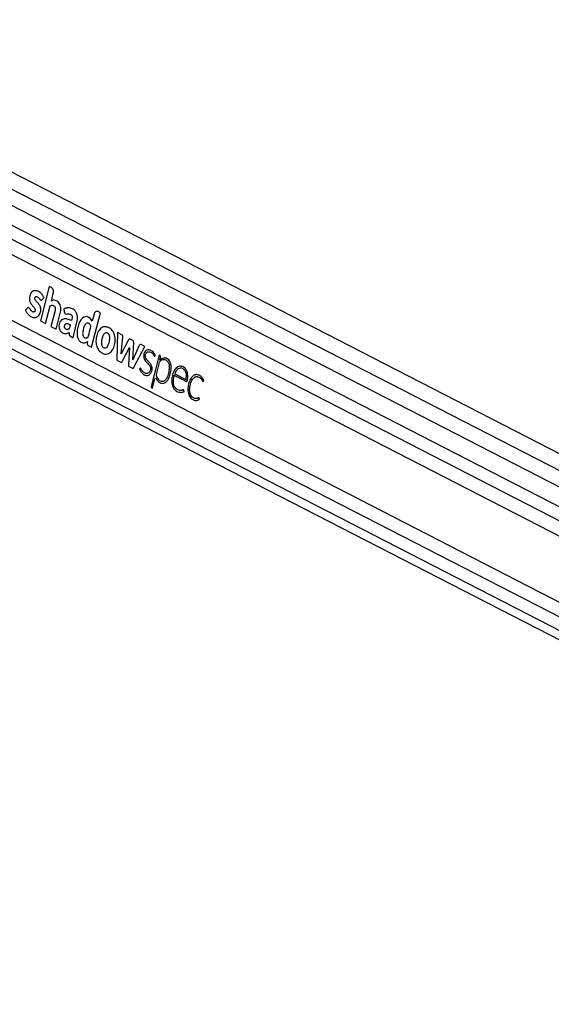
# Model space of a CAD drawing. Header units: millimetres. Extents: x 20 to 22981, y 40 to 19992.
# Tile 40 of 120: x 7193 to 7612, y 7129 to 7905. Entities that reach past the tile are written whole.
import ezdxf

# ---------------------------------------------------------------- set-up
doc = ezdxf.new("R2010")
doc.units = ezdxf.units.MM
doc.header["$LTSCALE"] = 2

msp = doc.modelspace()

# ---------------------------------------------------------------- linework, layer by layer
at = {"color": 7, "linetype": 'Continuous', "lineweight": 25}
for p, q in [((8153.66, 7287.66), (6952.67, 7904.86)), ((8129.24, 7274.09), (6938.61, 7885.97)), ((6923.57, 7773.2), (7968.68, 7236.12)), ((7183.64, 7721.39), (7915.04, 7345.51)), ((7216.17, 7694.73), (7209.21, 7667.62)), ((7217.93, 7693.83), (7216.17, 7694.73)), ((7217.89, 7683.28), (7219.43, 7689.27)), ((7213.32, 7665.51), (7216.9, 7679.41)), ((7176.98, 7672.86), (7903.1, 7299.7)), ((7220.76, 7675.7), (7217.57, 7663.32)), ((7221.69, 7661.21), (7224.87, 7673.59)), ((7227.82, 7677.05), (7228.1, 7674.84)), ((7249.51, 7646.91), (7256.48, 7674.02)), ((7251.5, 7672.81), (7250.08, 7667.29)), ((7256.48, 7674.02), (7254.71, 7674.92)), ((7209.21, 7667.62), (7213.32, 7665.51)), ((7217.57, 7663.32), (7221.69, 7661.21)), ((7234.94, 7654.4), (7238.07, 7666.57)), ((7270.1, 7658.39), (7269.37, 7636.7)), ((7273.39, 7656.69), (7270.1, 7658.39)), ((7272.98, 7641.57), (7274.27, 7655.09)), ((7246.26, 7651.37), (7246.2, 7649.72)), ((7246.96, 7648.22), (7249.51, 7646.91)), ((7278.65, 7652.7), (7272.98, 7641.57)), ((7273.69, 7635.59), (7279.31, 7646.64)), ((7279.31, 7646.64), (7278.58, 7633.08)), ((7281.99, 7652.29), (7280.03, 7653.3)), ((7281.94, 7636.92), (7282.77, 7650.56)), ((7287.13, 7648.24), (7281.94, 7636.92)), ((7282.42, 7630), (7291.6, 7647.33)), ((7291.6, 7647.33), (7288.53, 7648.91)), ((7302.91, 7640.65), (7296.56, 7615.92)), ((7303.51, 7640.34), (7302.91, 7640.65)), ((7303.28, 7636.65), (7303.92, 7639.13)), ((7269.37, 7636.7), (7272.56, 7635.07)), ((7279.07, 7631.72), (7282.42, 7630)), ((7302.8, 7634.79), (7300.41, 7625.48)), ((7303.27, 7636.64), (7303.28, 7636.65)), ((7315.1, 7625.92), (7323.86, 7621.42)), ((7297.64, 7614.69), (7299.5, 7621.96)), ((7296.83, 7615.11), (7297.64, 7614.69))]:
    msp.add_line(p, q, dxfattribs=at)
at = {"color": 8, "linetype": 'Continuous', "lineweight": 25}
for p, q in [((6940.81, 7897.75), (8141.32, 7280.8)), ((6943.37, 7867.99), (8114.71, 7266.02)), ((6943.84, 7856.64), (7930.77, 7349.45)), ((6935.06, 7785.45), (7913.5, 7282.62)), ((6929.17, 7777.89), (8023.64, 7215.44))]:
    msp.add_line(p, q, dxfattribs=at)
at = {"color": 7, "linetype": 'Continuous', "lineweight": 25, "flags": 128}
msp.add_lwpolyline([(7299.5, 7621.96), (7299.58, 7622.16), (7299.69, 7622.32), (7299.83, 7622.44), (7299.98, 7622.49), (7300.14, 7622.49), (7300.29, 7622.43), (7300.42, 7622.31), (7300.53, 7622.14)], dxfattribs=at)
at = {"color": 7, "linetype": 'Continuous', "lineweight": 25}
for centre, radius, start, end in [((7260.23, 7657.89), 5.16, 100.32819, 105.02198), ((7264.09, 7651.03), 11.03, 198.5437, 202.31578), ((7279.62, 7652.36), 1.03, 66.62374, 160.49723), ((7280.99, 7650.8), 1.8, 352.59082, 55.98866), ((7288.13, 7647.94), 1.05, 67.26416, 163.50224), ((7302.89, 7639.46), 1.08, 342.05266, 54.49091), ((7304.23, 7634.46), 1.46, 133.48269, 167.05549), ((7306.58, 7633.39), 5.1, 53.8177, 61.46753), ((7297.25, 7615.7), 0.721, 162.05266, 234.49091)]:
    msp.add_arc(centre, radius, start, end, dxfattribs=at)
for points, knots in [([(9018.44, 7736.15), (9004.86, 7728.61), (8922.62, 7682.94), (8771.2, 7599.42), (8495.11, 7447.73), (8011.15, 7182.77), (7478.52, 6891.83), (7084.19, 6676.57), (6966.76, 6612.47)], [0, 0, 0, 0, 0.0199849, 0.1210519, 0.2221195, 0.4242559, 0.8285467, 1, 1, 1, 1]), ([(7219.43, 7689.27), (7219.51, 7689.79), (7219.67, 7690.82), (7219.32, 7692.23), (7218.72, 7693.29), (7218.19, 7693.65), (7217.93, 7693.83)], [0, 0, 0, 0, 0.283705, 0.557917, 0.775026, 1, 1, 1, 1]), ([(7199.86, 7678.09), (7199.6, 7678.03), (7199.1, 7677.92), (7198.55, 7677.19), (7198.08, 7676.71), (7197.72, 7676.39), (7197.56, 7676.2), (7197.51, 7676.04), (7197.5, 7675.98), (7197.52, 7675.87), (7197.71, 7675.52), (7198.01, 7674.82), (7198.65, 7673.86), (7199.45, 7672.89), (7200.48, 7671.93), (7201.66, 7671.1), (7203, 7670.49), (7204.39, 7670.21), (7205.75, 7670.34), (7206.99, 7670.89), (7208.02, 7671.92), (7208.84, 7673.26), (7209.35, 7674.71), (7209.57, 7676.14), (7209.54, 7677.44), (7209.29, 7678.48), (7208.73, 7679.88), (7207.86, 7681.1), (7206.79, 7682.3), (7205.99, 7683.1), (7205.33, 7683.88), (7204.91, 7684.68), (7204.82, 7685.48), (7204.98, 7686.09), (7205.27, 7686.56), (7205.77, 7686.86), (7206.43, 7686.81), (7207.27, 7686.42), (7208.25, 7685.52), (7208.91, 7684.41), (7209.57, 7683.92), (7209.9, 7683.81), (7210.26, 7683.87), (7210.46, 7684.05), (7210.56, 7684.15)], [0, 0, 0, 0, 0.022693, 0.043769, 0.065125, 0.074105, 0.081704, 0.083311, 0.084608, 0.085809, 0.090371, 0.111465, 0.137648, 0.172538, 0.205482, 0.247029, 0.288953, 0.330457, 0.37138, 0.40852, 0.444978, 0.482039, 0.518824, 0.545977, 0.572992, 0.599285, 0.61411, 0.673633, 0.706936, 0.735471, 0.76055, 0.783467, 0.796125, 0.809873, 0.822722, 0.834848, 0.856612, 0.879671, 0.913137, 0.958833, 0.969242, 0.978982, 0.988773, 1, 1, 1, 1]), ([(7210.56, 7684.15), (7210.65, 7684.24), (7210.83, 7684.44), (7211.14, 7684.78), (7211.43, 7685.08), (7211.66, 7685.33), (7211.8, 7685.49), (7211.91, 7685.58), (7211.98, 7685.66), (7212.02, 7685.71), (7212.01, 7685.76), (7212, 7685.84), (7211.96, 7685.97), (7211.89, 7686.14), (7211.81, 7686.3), (7211.77, 7686.4), (7211.75, 7686.44), (7211.74, 7686.45), (7211.74, 7686.46), (7211.74, 7686.46), (7211.74, 7686.46), (7211.74, 7686.46), (7211.74, 7686.46), (7211.58, 7686.83), (7211.22, 7687.53), (7210.58, 7688.47), (7209.86, 7689.28), (7208.33, 7690.62), (7206.27, 7691.56), (7203.88, 7691.36), (7202.36, 7690.35), (7201.34, 7688.82), (7200.75, 7687.13), (7200.54, 7685.3), (7200.74, 7683.25), (7201.43, 7681.57), (7202.33, 7680.4), (7203.13, 7679.5), (7203.94, 7678.63), (7204.68, 7677.75), (7205.14, 7676.97), (7205.26, 7676.26), (7205.21, 7675.77), (7205.05, 7675.33), (7204.81, 7674.98), (7204.52, 7674.75), (7204.13, 7674.61), (7203.48, 7674.64), (7202.64, 7675.03), (7201.74, 7675.92), (7201.1, 7676.92), (7200.53, 7677.83), (7200.08, 7678), (7199.86, 7678.09)], [0, 0, 0, 0, 0.009933, 0.021428, 0.036586, 0.043256, 0.048496, 0.053293, 0.055328, 0.056685, 0.057709, 0.059012, 0.061578, 0.067091, 0.072433, 0.074295, 0.074963, 0.075223, 0.075331, 0.075377, 0.075396, 0.075405, 0.075409, 0.075412, 0.103996, 0.132573, 0.161198, 0.189781, 0.300288, 0.355354, 0.410313, 0.451904, 0.492398, 0.532427, 0.572388, 0.627017, 0.65651, 0.68584, 0.722817, 0.751197, 0.776739, 0.787339, 0.798404, 0.80906, 0.819367, 0.829737, 0.840332, 0.856561, 0.889067, 0.921966, 0.957477, 0.97857, 1, 1, 1, 1]), ([(7216.9, 7679.41), (7217.29, 7679.6), (7218.03, 7679.96), (7219.08, 7679.95), (7219.92, 7679.62), (7220.5, 7679.07), (7220.85, 7678.31), (7221.02, 7677.47), (7220.94, 7676.56), (7220.81, 7675.97), (7220.76, 7675.7)], [0, 0, 0, 0, 0.20075, 0.371353, 0.491267, 0.615204, 0.694596, 0.793687, 0.904539, 1, 1, 1, 1]), ([(7224.87, 7673.59), (7225.03, 7674.3), (7225.34, 7675.74), (7225.37, 7678.02), (7224.92, 7680.21), (7223.93, 7682.04), (7222.56, 7683.24), (7221.02, 7683.88), (7219.41, 7684), (7218.4, 7683.52), (7217.89, 7683.28)], [0, 0, 0, 0, 0.124448, 0.250146, 0.374778, 0.499816, 0.624786, 0.750232, 0.874855, 1, 1, 1, 1]), ([(7238.07, 7666.57), (7238.25, 7667.48), (7238.61, 7669.29), (7238.36, 7672.15), (7237.38, 7674.66), (7235.6, 7676.67), (7233.2, 7677.85), (7230.43, 7678.13), (7228.68, 7677.41), (7227.82, 7677.05)], [0, 0, 0, 0, 0.122899, 0.245993, 0.3688, 0.492261, 0.661688, 0.834247, 1, 1, 1, 1]), ([(7228.1, 7674.84), (7228.13, 7674.65), (7228.2, 7674.26), (7228.45, 7673.75), (7228.77, 7673.37), (7229.56, 7672.88), (7230.86, 7673.28), (7232.28, 7673.22), (7233.36, 7672.69), (7233.99, 7671.96), (7234.29, 7670.98), (7234.35, 7669.57), (7234.05, 7668.55), (7233.85, 7667.85)], [0, 0, 0, 0, 0.0436933, 0.0870346, 0.1308048, 0.1738715, 0.3477028, 0.520641, 0.6094307, 0.6979038, 0.7620469, 0.8374717, 1, 1, 1, 1]), ([(7250.08, 7667.29), (7249.76, 7667.92), (7249.14, 7669.13), (7247.84, 7670.33), (7246.25, 7671.05), (7244.37, 7671.01), (7242.12, 7669.89), (7240.15, 7667.26), (7238.78, 7663.56), (7238.12, 7659.85), (7238.04, 7656.38), (7238.79, 7653.56), (7240.12, 7651.48), (7241.97, 7650.34), (7244.16, 7650.11), (7245.57, 7650.95), (7246.26, 7651.37)], [0, 0, 0, 0, 0.055174, 0.104924, 0.152121, 0.22113, 0.288785, 0.386404, 0.484076, 0.581734, 0.655206, 0.726559, 0.788721, 0.848695, 0.925084, 1, 1, 1, 1]), ([(7254.71, 7674.92), (7254.34, 7675.04), (7253.62, 7675.27), (7252.63, 7674.77), (7251.88, 7673.93), (7251.63, 7673.18), (7251.5, 7672.81)], [0, 0, 0, 0, 0.2837048, 0.5579166, 0.7750255, 1, 1, 1, 1]), ([(7233.85, 7667.85), (7232.81, 7668.27), (7230.73, 7669.1), (7227.98, 7669.4), (7225.86, 7668.55), (7224.56, 7667.04), (7223.89, 7664.88), (7223.81, 7662.78), (7224.21, 7661.05), (7225.13, 7659.43), (7226.64, 7658.08), (7228.63, 7657.47), (7230.42, 7657.7), (7231.48, 7658.23), (7231.95, 7658.47)], [0, 0, 0, 0, 0.143245, 0.2863, 0.358562, 0.42973, 0.501653, 0.57333, 0.62118, 0.668883, 0.765222, 0.851094, 0.934425, 1, 1, 1, 1]), ([(7232.96, 7664.39), (7232.25, 7664.72), (7231.25, 7665.17), (7229.92, 7665.33), (7229.18, 7665.22), (7228.64, 7664.85), (7228.32, 7664.37), (7228.11, 7663.77), (7228.03, 7663.13), (7228.11, 7662.51), (7228.46, 7661.86), (7229.14, 7661.35), (7230.07, 7660.96), (7230.75, 7661.06), (7231.09, 7661.1)], [0, 0, 0, 0, 0.235346, 0.328382, 0.417623, 0.466597, 0.514368, 0.562572, 0.611927, 0.656748, 0.699407, 0.787981, 0.894127, 1, 1, 1, 1]), ([(7231.09, 7661.1), (7231.36, 7661.2), (7231.71, 7661.32), (7232.12, 7661.56), (7232.45, 7661.99), (7232.6, 7663.06), (7232.83, 7663.91), (7232.96, 7664.39)], [0, 0, 0, 0, 0.256542, 0.334859, 0.397753, 0.663702, 1, 1, 1, 1]), ([(7249.06, 7663.29), (7248.93, 7663.64), (7248.68, 7664.35), (7248.06, 7665.17), (7247.32, 7665.74), (7246.41, 7666.04), (7245.38, 7665.76), (7244.16, 7664.4), (7243.35, 7662.33), (7242.82, 7660.08), (7242.55, 7658.41), (7242.47, 7656.89), (7242.72, 7656.05), (7242.85, 7655.63)], [0, 0, 0, 0, 0.06701, 0.13381, 0.20062, 0.267957, 0.355127, 0.441557, 0.633595, 0.746498, 0.846357, 0.924443, 1, 1, 1, 1]), ([(7242.85, 7655.63), (7243.01, 7655.36), (7243.34, 7654.8), (7244.07, 7654.37), (7244.83, 7654.17), (7245.56, 7654.23), (7246.2, 7654.45), (7246.88, 7654.82), (7247.2, 7656.06), (7247.91, 7658.82), (7248.55, 7661.32), (7249.06, 7663.29)], [0, 0, 0, 0, 0.0697682, 0.1420933, 0.215677, 0.285558, 0.3440214, 0.4047267, 0.4769931, 0.5880132, 1, 1, 1, 1]), ([(7257.4, 7662.21), (7256.47, 7661.32), (7254.58, 7659.5), (7253.27, 7655.27), (7252.82, 7651.12), (7253.36, 7648.71), (7253.63, 7647.53)], [0, 0, 0, 0, 0.274692, 0.559989, 0.783639, 1, 1, 1, 1]), ([(7258.9, 7662.88), (7258.61, 7662.79), (7258.1, 7662.62), (7257.62, 7662.34), (7257.4, 7662.21)], [0, 0, 0, 0, 0.561208, 1, 1, 1, 1]), ([(7260.15, 7663.05), (7259.99, 7663.05), (7259.71, 7663.03), (7259.43, 7662.99), (7259.31, 7662.97)], [0, 0, 0, 0, 0.563954, 1, 1, 1, 1]), ([(7259.76, 7641.54), (7260.82, 7641.49), (7262.93, 7641.38), (7265.76, 7643.82), (7267.55, 7647.64), (7268.37, 7652.07), (7267.98, 7656.67), (7266.04, 7660.32), (7263.26, 7662.56), (7261.18, 7662.89), (7260.15, 7663.05)], [0, 0, 0, 0, 0.125115, 0.247908, 0.375235, 0.504206, 0.628862, 0.752358, 0.876174, 1, 1, 1, 1]), ([(7231.95, 7658.47), (7231.95, 7658.13), (7231.94, 7657.38), (7232.03, 7656.36), (7232.5, 7655.71), (7233.01, 7655.37), (7233.85, 7654.95), (7234.5, 7654.62), (7234.94, 7654.4)], [0, 0, 0, 0, 0.153808, 0.342505, 0.433346, 0.55862, 0.702766, 1, 1, 1, 1]), ([(7260.14, 7658.06), (7259.64, 7657.58), (7258.6, 7656.61), (7257.92, 7654.29), (7257.49, 7652.37), (7257.27, 7650.8), (7257.27, 7649.44), (7257.57, 7648.11), (7258.25, 7647.07), (7258.85, 7646.7), (7259.15, 7646.51)], [0, 0, 0, 0, 0.177898, 0.366935, 0.516404, 0.611742, 0.706498, 0.804316, 0.9008, 1, 1, 1, 1]), ([(7259.15, 7646.51), (7259.52, 7646.36), (7260.25, 7646.08), (7261.19, 7646.42), (7261.79, 7647.02), (7262.16, 7647.56), (7262.48, 7648.16), (7263.15, 7649.74), (7263.75, 7651.72), (7263.97, 7654.08), (7263.87, 7655.65), (7263.29, 7657.03), (7262.34, 7657.92), (7261.23, 7658.39), (7260.5, 7658.17), (7260.14, 7658.06)], [0, 0, 0, 0, 0.081409, 0.162225, 0.200498, 0.238876, 0.277459, 0.31571, 0.520186, 0.601428, 0.678877, 0.757677, 0.838992, 0.920897, 1, 1, 1, 1]), ([(7274.27, 7655.09), (7274.27, 7655.18), (7274.27, 7655.38), (7274.18, 7655.74), (7274.02, 7656.13), (7273.74, 7656.48), (7273.51, 7656.62), (7273.39, 7656.69)], [0, 0, 0, 0, 0.123461, 0.278128, 0.520216, 0.746513, 1, 1, 1, 1]), ([(7246.2, 7649.72), (7246.21, 7649.53), (7246.22, 7649.16), (7246.4, 7648.71), (7246.66, 7648.4), (7246.86, 7648.28), (7246.96, 7648.22)], [0, 0, 0, 0, 0.286382, 0.546973, 0.760274, 1, 1, 1, 1]), ([(7253.88, 7646.85), (7254.12, 7646.34), (7254.54, 7645.43), (7255.1, 7644.7), (7255.35, 7644.37)], [0, 0, 0, 0, 0.558522, 1, 1, 1, 1]), ([(7255.35, 7644.37), (7256.09, 7643.61), (7257.43, 7642.24), (7259.04, 7641.75), (7259.76, 7641.54)], [0, 0, 0, 0, 0.556174, 1, 1, 1, 1]), ([(7299.35, 7639.84), (7299.49, 7639.96), (7299.64, 7640.08), (7299.75, 7640.27), (7299.77, 7640.31), (7299.78, 7640.39), (7299.75, 7640.5), (7299.64, 7640.84), (7299.25, 7641.54), (7298.53, 7642.73), (7297.44, 7643.74), (7296.22, 7644.44), (7295.04, 7644.83), (7293.79, 7644.84), (7292.62, 7644.38), (7291.66, 7643.48), (7290.98, 7642.29), (7290.57, 7640.86), (7290.52, 7639.22), (7291.19, 7637.03), (7292.88, 7635), (7294.63, 7633.36), (7295.67, 7631.66), (7296.1, 7630.2), (7295.85, 7628.5), (7295.09, 7627.08), (7294, 7626.23), (7292.84, 7626.03), (7291.78, 7626.31), (7290.85, 7626.81), (7290.01, 7627.54), (7289.27, 7628.49), (7288.79, 7629.38), (7288.54, 7630.03), (7288.36, 7630.24), (7288.23, 7630.32), (7288.06, 7630.33), (7287.85, 7630.2), (7287.67, 7629.98), (7287.51, 7629.83), (7287.42, 7629.74), (7287.39, 7629.7), (7287.39, 7629.68), (7287.39, 7629.65), (7287.41, 7629.56), (7287.47, 7629.43), (7287.55, 7629.26), (7287.72, 7628.9), (7287.91, 7628.49), (7288.12, 7628.1), (7288.22, 7627.93), (7288.26, 7627.86), (7288.28, 7627.83), (7288.29, 7627.82), (7288.3, 7627.81), (7288.3, 7627.81), (7288.3, 7627.81), (7288.3, 7627.81), (7288.78, 7627.02), (7289.99, 7625.71), (7291.89, 7624.72), (7293.63, 7624.6), (7295.12, 7625.11), (7295.86, 7626.04), (7296.24, 7626.51)], [0, 0, 0, 0, 0.010829, 0.011529, 0.012127, 0.013052, 0.015073, 0.017739, 0.03148, 0.057486, 0.093676, 0.119104, 0.147618, 0.175792, 0.203903, 0.22976, 0.253437, 0.276873, 0.303126, 0.330944, 0.388857, 0.451479, 0.474782, 0.49689, 0.525617, 0.553831, 0.580929, 0.608802, 0.631841, 0.654374, 0.676717, 0.699111, 0.721796, 0.731279, 0.734326, 0.737351, 0.740659, 0.746266, 0.752174, 0.757108, 0.75935, 0.759634, 0.759895, 0.760324, 0.760893, 0.764226, 0.768058, 0.77064, 0.785242, 0.791669, 0.794497, 0.795742, 0.796289, 0.79653, 0.796637, 0.796683, 0.796704, 0.796713, 0.79672, 0.846935, 0.89888, 0.932729, 0.96579, 1, 1, 1, 1]), ([(7297.31, 7630.71), (7296.99, 7631.71), (7296.37, 7633.73), (7294.45, 7635.59), (7292.95, 7637.12), (7292.06, 7638.72), (7291.82, 7639.98), (7291.98, 7641.02), (7292.28, 7641.81), (7292.72, 7642.47), (7293.47, 7643.14), (7294.62, 7643.45), (7295.91, 7643.09), (7296.89, 7642.5), (7297.67, 7641.75), (7298.31, 7640.93), (7298.65, 7640.05), (7298.97, 7639.75), (7299.08, 7639.7), (7299.18, 7639.71), (7299.27, 7639.76), (7299.33, 7639.81), (7299.35, 7639.84)], [0, 0, 0, 0, 0.124778, 0.249542, 0.369694, 0.4284, 0.481224, 0.514871, 0.548895, 0.583537, 0.618609, 0.693311, 0.768512, 0.830409, 0.866112, 0.922934, 0.969973, 0.977732, 0.984778, 0.989397, 0.994335, 1, 1, 1, 1]), ([(7272.56, 7635.07), (7272.68, 7635.02), (7272.91, 7634.93), (7273.24, 7635.02), (7273.5, 7635.26), (7273.62, 7635.48), (7273.69, 7635.59)], [0, 0, 0, 0, 0.2863264, 0.5448384, 0.7577681, 1, 1, 1, 1]), ([(7278.58, 7633.08), (7278.57, 7632.91), (7278.56, 7632.6), (7278.65, 7632.19), (7278.82, 7631.88), (7278.98, 7631.78), (7279.07, 7631.72)], [0, 0, 0, 0, 0.300096, 0.558347, 0.763087, 1, 1, 1, 1]), ([(7300.41, 7625.48), (7300.49, 7625.05), (7300.71, 7624), (7301.4, 7622.33), (7302.67, 7620.84), (7304.38, 7620.03), (7306.3, 7620.03), (7308.14, 7621.34), (7309.4, 7623.44), (7310.19, 7625.81), (7310.74, 7628.24), (7311.1, 7630.87), (7310.83, 7633.64), (7309.61, 7635.69), (7308.04, 7636.87), (7306.34, 7637.16), (7304.68, 7636.67), (7303.71, 7635.91), (7303.22, 7635.53)], [0, 0, 0, 0, 0.034104, 0.084078, 0.146622, 0.208749, 0.277105, 0.349676, 0.425583, 0.484375, 0.550847, 0.62164, 0.68929, 0.757517, 0.818996, 0.879305, 0.939515, 1, 1, 1, 1]), ([(7306.12, 7638.28), (7305.56, 7638.09), (7304.54, 7637.75), (7303.66, 7636.98), (7303.27, 7636.64)], [0, 0, 0, 0, 0.556875, 1, 1, 1, 1]), ([(7309.02, 7637.87), (7308.49, 7638.08), (7307.54, 7638.47), (7306.56, 7638.34), (7306.12, 7638.28)], [0, 0, 0, 0, 0.558316, 1, 1, 1, 1]), ([(7312.08, 7633.58), (7311.75, 7634.48), (7311.15, 7636.09), (7310.07, 7637.07), (7309.59, 7637.51)], [0, 0, 0, 0, 0.556758, 1, 1, 1, 1]), ([(7311.57, 7625.59), (7311.75, 7626.35), (7312.1, 7627.82), (7312.48, 7630.52), (7312.23, 7632.42), (7312.08, 7633.58)], [0, 0, 0, 0, 0.296442, 0.572275, 1, 1, 1, 1]), ([(7314.74, 7624.81), (7314.77, 7624.79), (7314.81, 7624.77), (7314.86, 7624.75), (7314.88, 7624.74), (7314.89, 7624.73), (7314.89, 7624.73), (7314.89, 7624.73), (7314.9, 7624.73), (7314.9, 7624.73), (7314.9, 7624.73), (7314.9, 7624.73), (7315.44, 7624.45), (7316.53, 7623.89), (7318.16, 7623.05), (7319.8, 7622.21), (7321.22, 7621.47), (7322.52, 7620.83), (7323.45, 7620.25), (7324.13, 7619.95), (7324.44, 7619.83), (7324.59, 7619.87), (7324.75, 7620), (7324.89, 7620.29), (7325.01, 7620.75), (7325.13, 7621.53), (7325.3, 7622.5), (7325.39, 7623.71), (7325.37, 7625.16), (7325.14, 7626.57), (7324.76, 7627.77), (7324.34, 7628.71), (7323.64, 7629.82), (7322.15, 7631.3), (7319.68, 7632.23), (7316.76, 7631.38), (7314.6, 7628.7), (7313.31, 7625.29), (7312.72, 7621.89), (7312.74, 7618.81), (7313.3, 7616.26), (7314.37, 7614.02), (7315.44, 7613.06), (7315.98, 7612.57)], [0, 0, 0, 0, 0.002274, 0.003275, 0.003716, 0.003909, 0.003995, 0.004032, 0.004049, 0.004056, 0.004059, 0.004061, 0.004062, 0.046487, 0.088913, 0.131338, 0.173764, 0.199656, 0.232, 0.247975, 0.252209, 0.255508, 0.258705, 0.265314, 0.272848, 0.28454, 0.306465, 0.324317, 0.347624, 0.381446, 0.398309, 0.415265, 0.438718, 0.474805, 0.547218, 0.618869, 0.684204, 0.750636, 0.816426, 0.863262, 0.908332, 0.953113, 1, 1, 1, 1]), ([(7296.24, 7626.51), (7296.62, 7627.27), (7297.12, 7628.29), (7297.36, 7629.8), (7297.32, 7630.41), (7297.31, 7630.71)], [0, 0, 0, 0, 0.5992046, 0.8090308, 1, 1, 1, 1]), ([(7310.28, 7622.16), (7310.56, 7622.77), (7311.05, 7623.86), (7311.41, 7625.06), (7311.57, 7625.59)], [0, 0, 0, 0, 0.553981, 1, 1, 1, 1]), ([(7315.98, 7612.57), (7316.46, 7612.27), (7317.41, 7611.67), (7318.87, 7611.32), (7320.17, 7611.27), (7321.08, 7611.44), (7321.67, 7611.66), (7322, 7611.85), (7322.25, 7611.98), (7322.37, 7612.07), (7322.42, 7612.13), (7322.44, 7612.16), (7322.44, 7612.2), (7322.42, 7612.26), (7322.35, 7612.44), (7322.33, 7612.68), (7322.24, 7612.94), (7322.16, 7613.15), (7321.94, 7613.27), (7321.63, 7613.26), (7321.09, 7613.06), (7320.41, 7612.81), (7319.63, 7612.77), (7318.72, 7612.84), (7317.55, 7613.19), (7316.4, 7613.92), (7315.41, 7614.95), (7314.6, 7616.31), (7313.99, 7618.63), (7314.03, 7621.64), (7314.5, 7623.75), (7314.74, 7624.81)], [0, 0, 0, 0, 0.070766, 0.141748, 0.201106, 0.248035, 0.266451, 0.284809, 0.29667, 0.302127, 0.303721, 0.304907, 0.30596, 0.307193, 0.311035, 0.326616, 0.330017, 0.338587, 0.348792, 0.360366, 0.380977, 0.424679, 0.455917, 0.48711, 0.54945, 0.617591, 0.657564, 0.71666, 0.786611, 0.892608, 1, 1, 1, 1]), ([(7323.86, 7621.42), (7324.03, 7622.27), (7324.37, 7623.96), (7324.11, 7626.67), (7322.96, 7628.91), (7321.27, 7630.17), (7319.42, 7630.6), (7317.58, 7629.98), (7316.07, 7628.27), (7315.42, 7626.71), (7315.1, 7625.92)], [0, 0, 0, 0, 0.124213, 0.2477755, 0.3745381, 0.5018928, 0.6230192, 0.7437326, 0.8715695, 1, 1, 1, 1]), ([(7337.54, 7620.01), (7337.66, 7620.13), (7337.8, 7620.27), (7337.96, 7620.39), (7337.99, 7620.42), (7338, 7620.44), (7338, 7620.47), (7338, 7620.51), (7337.97, 7620.63), (7337.9, 7621.02), (7337.64, 7621.43), (7337.39, 7621.91), (7337.12, 7622.35), (7336.57, 7623.17), (7335.75, 7623.98), (7334.75, 7624.63), (7333.66, 7625.14), (7332.48, 7625.37), (7331.29, 7625.22), (7330.36, 7624.88), (7329.47, 7624.33), (7328.65, 7623.56), (7327.43, 7621.95), (7326.14, 7619.02), (7325.45, 7615.46), (7325.45, 7612.52), (7325.77, 7610.41), (7326.46, 7608.46), (7327.47, 7606.98), (7328.62, 7605.97), (7329.8, 7605.31), (7331.05, 7604.96), (7332.32, 7604.93), (7333.37, 7605.21), (7334.05, 7605.58), (7334.34, 7605.8), (7334.43, 7605.87), (7334.46, 7605.9), (7334.48, 7605.95), (7334.48, 7606.01), (7334.48, 7606.06), (7334.48, 7606.09)], [0, 0, 0, 0, 0.0137903, 0.0162974, 0.0168497, 0.0172844, 0.0177743, 0.01844, 0.0200661, 0.0261215, 0.0448039, 0.0553484, 0.0656335, 0.082788, 0.1297296, 0.1576289, 0.185603, 0.2368152, 0.2667667, 0.2965003, 0.3263416, 0.3566221, 0.3876915, 0.4817674, 0.5794716, 0.6274179, 0.6742204, 0.720724, 0.7691221, 0.807565, 0.8469167, 0.8865427, 0.9257955, 0.9642777, 0.9860576, 0.9933886, 0.9948115, 0.9958169, 0.9968035, 0.9980798, 1, 1, 1, 1]), ([(7334.48, 7606.09), (7334.47, 7606.2), (7334.44, 7606.44), (7334.35, 7606.72), (7334.25, 7606.92), (7334.16, 7607.03), (7334.05, 7607.08), (7333.69, 7607.07), (7333.31, 7606.72), (7332.72, 7606.55), (7332.26, 7606.44), (7331.84, 7606.42), (7331.35, 7606.43), (7330.61, 7606.54), (7329.46, 7607.05), (7328.23, 7608.17), (7327.12, 7610.16), (7326.68, 7612.96), (7326.97, 7616.03), (7327.73, 7618.89), (7328.74, 7621.18), (7329.94, 7622.7), (7331.03, 7623.47), (7332.05, 7623.76), (7332.8, 7623.75), (7333.7, 7623.56), (7334.69, 7623.13), (7335.65, 7622.3), (7336.25, 7621.51), (7336.63, 7620.92), (7336.85, 7620.45), (7337, 7620.14), (7337.13, 7619.99), (7337.27, 7619.92), (7337.4, 7619.93), (7337.49, 7619.98), (7337.54, 7620.01)], [0, 0, 0, 0, 0.008613, 0.01893, 0.023711, 0.027809, 0.031616, 0.035597, 0.067636, 0.079047, 0.101583, 0.119142, 0.125704, 0.15608, 0.199933, 0.257837, 0.315431, 0.393714, 0.47405, 0.554581, 0.631568, 0.681625, 0.730929, 0.764448, 0.795819, 0.812805, 0.864674, 0.909246, 0.935705, 0.955571, 0.971604, 0.978837, 0.985383, 0.98962, 0.99428, 1, 1, 1, 1]), ([(7300.53, 7622.14), (7300.72, 7621.74), (7301.05, 7621.06), (7301.74, 7620.1), (7302.86, 7619.1), (7304.53, 7618.3), (7306.58, 7618.45), (7307.75, 7619.21), (7308.34, 7619.58)], [0, 0, 0, 0, 0.116144, 0.197588, 0.324338, 0.564652, 0.784003, 1, 1, 1, 1]), ([(7308.34, 7619.58), (7308.75, 7619.99), (7309.48, 7620.73), (7310.04, 7621.73), (7310.28, 7622.16)], [0, 0, 0, 0, 0.561458, 1, 1, 1, 1]), ([(6938.01, 6612.47), (7144.91, 6725.32), (7472.34, 6903.93), (7799.91, 7082.69), (7920.49, 7148.5)], [0, 0, 0, 0, 0.631887, 1, 1, 1, 1])]:
    msp.add_open_spline(points, degree=3, knots=knots, dxfattribs=at)

doc.saveas('drawing.dxf')
